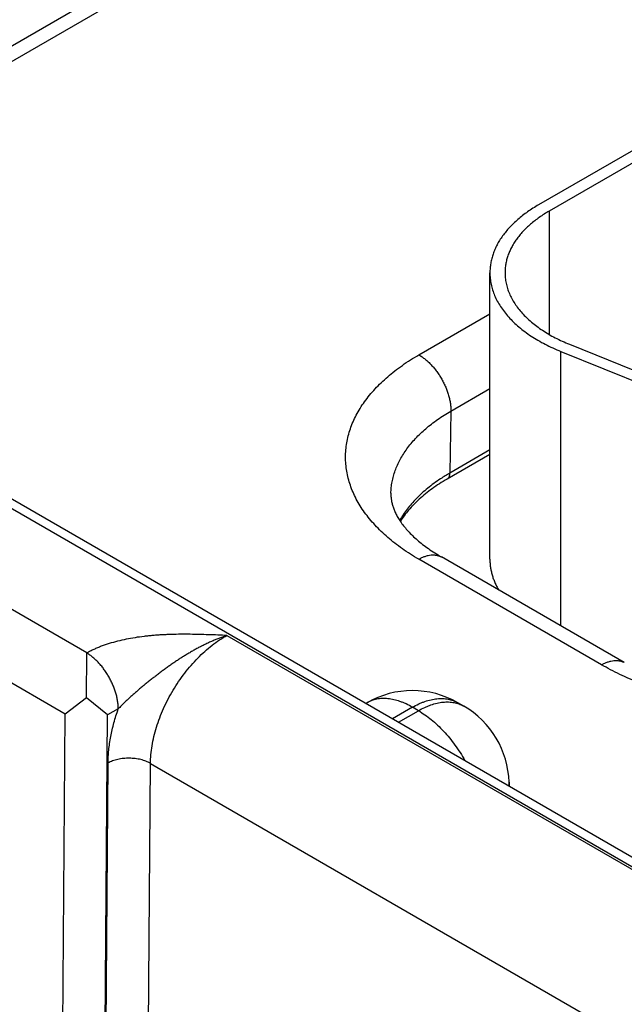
# Model space of a CAD drawing. Header units: inches. Extents: x 0 to 34, y 0 to 22.
# Tile 67 of 116: x 24.767 to 25.167, y 16.338 to 16.989. Entities that reach past the tile are written whole.
import ezdxf

# ---------------------------------------------------------------- set-up
doc = ezdxf.new("R2010")
doc.units = ezdxf.units.IN
doc.header["$LTSCALE"] = 1.87
doc.header["$MEASUREMENT"] = 0
doc.layers.get('0').update_dxf_attribs({"linetype": 'CONTINUOUS'})

msp = doc.modelspace()

# ---------------------------------------------------------------- linework, layer by layer
at = {"color": 7, "linetype": 'CONTINUOUS'}
for p, q in [((22.16375, 18.16577), (27.39505, 15.1453)), ((22.17326, 18.16671), (27.40456, 15.14624)), ((25.0934, 17.16262), (24.71369, 16.94337)), ((25.1084, 17.16113), (24.72869, 16.94189)), ((25.44002, 17.05661), (25.11051, 16.86635)), ((25.44709, 17.05252), (25.11758, 16.86227)), ((25.11758, 16.86227), (25.11758, 16.78063)), ((25.07829, 16.63202), (25.07829, 16.82144)), ((25.03129, 16.76717), (25.07829, 16.79431)), ((25.13093, 16.77415), (25.23823, 16.73077)), ((25.12519, 16.58794), (25.12519, 16.76942)), ((25.12519, 16.76942), (25.23249, 16.72604)), ((25.0525, 16.73), (25.07829, 16.74489)), ((25.0525, 16.73), (25.05187, 16.68903)), ((25.07829, 16.70136), (25.05001, 16.68503)), ((25.07829, 16.70428), (25.05187, 16.68903)), ((24.81169, 16.57007), (24.64915, 16.66392)), ((24.79743, 16.52953), (24.62099, 16.6314)), ((25.15221, 16.5622), (25.03129, 16.63201)), ((25.16721, 16.56368), (25.04629, 16.6335)), ((24.90438, 16.58161), (25.32676, 16.33774)), ((24.8114, 16.54048), (24.81169, 16.57001)), ((24.8114, 16.54048), (24.79743, 16.52953)), ((24.82546, 16.52917), (24.8114, 16.54048)), ((24.99706, 16.53713), (24.99633, 16.53671)), ((25.061, 16.53486), (25.05706, 16.53713)), ((25.05706, 16.53713), (25.05706, 16.53713)), ((24.83248, 16.53308), (24.82546, 16.52917)), ((25.02706, 16.53416), (25.01391, 16.52657)), ((25.01784, 16.52429), (25.031, 16.53189)), ((25.031, 16.53189), (25.02706, 16.53416)), ((24.79382, 16.05769), (24.79743, 16.52953)), ((24.82185, 16.05741), (24.82546, 16.52917)), ((24.82237, 16.05771), (24.82573, 16.49731)), ((24.8504, 16.05742), (24.85377, 16.49702)), ((24.85377, 16.49702), (25.27271, 16.25514)), ((25.09097, 16.48471), (25.09105, 16.48202))]:
    msp.add_line(p, q, dxfattribs=at)
for centre, radius, start, end in [((25.1135, 16.58224), 0.12329, 119.98714, 123.37451), ((25.02706, 16.48517), 0.06, 60.00524, 119.99476), ((25.031, 16.4829), 0.06, 1.73175, 59.99856), ((25.07089, 16.48411), 0.02009, 354.34651, 1.72407)]:
    msp.add_arc(centre, radius, start, end, dxfattribs=at)
for points, knots in [([(25.11051, 16.86635), (25.10925, 16.86563), (25.1068, 16.86414), (25.10327, 16.86178), (25.09994, 16.85933), (25.09683, 16.85678), (25.09394, 16.85415), (25.09127, 16.85143), (25.08884, 16.84865), (25.08665, 16.8458), (25.0847, 16.84289), (25.083, 16.83992), (25.08155, 16.83691), (25.08037, 16.83387), (25.07944, 16.83079), (25.07878, 16.82769), (25.07838, 16.82457), (25.07829, 16.82248), (25.07829, 16.82144)], [0, 0, 0, 0, 0.075234, 0.14856, 0.219957, 0.289421, 0.356964, 0.422623, 0.486453, 0.548536, 0.608976, 0.667902, 0.725471, 0.781863, 0.83728, 0.891946, 0.946102, 1, 1, 1, 1]), ([(25.11758, 16.86227), (25.11643, 16.86161), (25.1142, 16.86026), (25.111, 16.85812), (25.10797, 16.85588), (25.10515, 16.85357), (25.10252, 16.85117), (25.10009, 16.84871), (25.09788, 16.84617), (25.09589, 16.84358), (25.09412, 16.84094), (25.09257, 16.83824), (25.09126, 16.83551), (25.09018, 16.83274), (25.08933, 16.82994), (25.08873, 16.82712), (25.08837, 16.82428), (25.08829, 16.82239), (25.08829, 16.82144)], [0, 0, 0, 0, 0.075234, 0.14856, 0.219957, 0.289421, 0.356964, 0.422623, 0.486453, 0.548536, 0.608976, 0.667902, 0.725471, 0.781863, 0.83728, 0.891946, 0.946102, 1, 1, 1, 1]), ([(25.07829, 16.82144), (25.07829, 16.82081), (25.07832, 16.81954), (25.07847, 16.81763), (25.07872, 16.81573), (25.07918, 16.81319), (25.08001, 16.81003), (25.0814, 16.80629), (25.08316, 16.80261), (25.08531, 16.799), (25.08783, 16.79547), (25.09071, 16.79204), (25.09394, 16.78872), (25.09751, 16.78551), (25.1014, 16.78243), (25.1056, 16.7795), (25.11011, 16.77671), (25.11489, 16.77409), (25.11993, 16.77163), (25.12341, 16.77014), (25.12519, 16.76942)], [0, 0, 0, 0, 0.025681, 0.051407, 0.077226, 0.103181, 0.155659, 0.209187, 0.264061, 0.320538, 0.378831, 0.439109, 0.501497, 0.566081, 0.632907, 0.701985, 0.773296, 0.846789, 0.92239, 1, 1, 1, 1]), ([(25.08829, 16.82144), (25.08829, 16.82029), (25.08841, 16.81797), (25.08895, 16.8145), (25.08985, 16.81107), (25.09111, 16.80767), (25.09272, 16.80432), (25.09467, 16.80104), (25.09696, 16.79783), (25.09958, 16.79471), (25.10252, 16.79169), (25.10576, 16.78878), (25.1093, 16.78598), (25.11312, 16.78331), (25.11721, 16.78078), (25.12156, 16.77839), (25.12615, 16.77616), (25.12931, 16.7748), (25.13093, 16.77415)], [0, 0, 0, 0, 0.051392, 0.103151, 0.15563, 0.20916, 0.264036, 0.320515, 0.37881, 0.43909, 0.50148, 0.566066, 0.632894, 0.701975, 0.773288, 0.846784, 0.922387, 1, 1, 1, 1]), ([(25.03129, 16.63201), (25.0294, 16.6331), (25.02571, 16.63534), (25.0204, 16.63889), (25.0154, 16.64258), (25.01071, 16.64642), (25.00636, 16.65038), (25.00235, 16.65446), (24.99869, 16.65865), (24.99539, 16.66294), (24.99246, 16.66732), (24.9899, 16.67178), (24.98772, 16.67631), (24.98594, 16.6809), (24.98454, 16.68553), (24.98354, 16.6902), (24.98294, 16.69489), (24.98274, 16.69959), (24.98294, 16.70429), (24.98354, 16.70898), (24.98454, 16.71365), (24.98594, 16.71828), (24.98772, 16.72287), (24.9899, 16.7274), (24.99246, 16.73186), (24.99539, 16.73624), (24.99869, 16.74053), (25.00235, 16.74472), (25.00636, 16.7488), (25.01071, 16.75276), (25.0154, 16.7566), (25.0204, 16.76029), (25.02571, 16.76384), (25.0294, 16.76608), (25.03129, 16.76717)], [0, 0, 0, 0, 0.037617, 0.07428, 0.109979, 0.14471, 0.178482, 0.211311, 0.243227, 0.274268, 0.304488, 0.333951, 0.362736, 0.390931, 0.41864, 0.445973, 0.473051, 0.5, 0.526949, 0.554027, 0.58136, 0.609069, 0.637264, 0.666049, 0.695512, 0.725732, 0.756773, 0.788689, 0.821518, 0.85529, 0.890021, 0.92572, 0.962383, 1, 1, 1, 1]), ([(25.03129, 16.76717), (25.03201, 16.76676), (25.03344, 16.76584), (25.03552, 16.76428), (25.03756, 16.7625), (25.03953, 16.76053), (25.04143, 16.75839), (25.04322, 16.75609), (25.0449, 16.75366), (25.04644, 16.75112), (25.04784, 16.7485), (25.04908, 16.74583), (25.05014, 16.74312), (25.05101, 16.74041), (25.0517, 16.73772), (25.05218, 16.73508), (25.05246, 16.73251), (25.05251, 16.73083), (25.0525, 16.73)], [0, 0, 0, 0, 0.055934, 0.1144, 0.175151, 0.237882, 0.302242, 0.367845, 0.434276, 0.501106, 0.567898, 0.634213, 0.699626, 0.763725, 0.826131, 0.886499, 0.944534, 1, 1, 1, 1]), ([(25.01281, 16.67563), (25.01284, 16.6769), (25.013, 16.67943), (25.01356, 16.6832), (25.01443, 16.68696), (25.01562, 16.69068), (25.01712, 16.69437), (25.01892, 16.69801), (25.02102, 16.7016), (25.02343, 16.70512), (25.02612, 16.70857), (25.0291, 16.71194), (25.03236, 16.71522), (25.03588, 16.71841), (25.03967, 16.72149), (25.04371, 16.72446), (25.048, 16.72732), (25.05098, 16.72912), (25.0525, 16.73)], [0, 0, 0, 0, 0.053818, 0.107949, 0.162634, 0.218103, 0.274568, 0.332222, 0.391235, 0.451753, 0.5139, 0.577772, 0.643447, 0.710976, 0.780392, 0.851707, 0.924917, 1, 1, 1, 1]), ([(25.05001, 16.68503), (25.05015, 16.68511), (25.05043, 16.68531), (25.0508, 16.68567), (25.05112, 16.68609), (25.05138, 16.68658), (25.0516, 16.68712), (25.05175, 16.68772), (25.05185, 16.68836), (25.05187, 16.6888), (25.05187, 16.68903)], [0, 0, 0, 0, 0.108527, 0.219013, 0.333245, 0.452714, 0.578548, 0.711495, 0.851952, 1, 1, 1, 1]), ([(25.04567, 16.6852), (25.04418, 16.68422), (25.04128, 16.68221), (25.03714, 16.67902), (25.03329, 16.67572), (25.02973, 16.67231), (25.02647, 16.6688), (25.02352, 16.6652), (25.02089, 16.66152), (25.01934, 16.65898), (25.01862, 16.65771)], [0, 0, 0, 0, 0.137802, 0.271828, 0.402082, 0.528611, 0.651506, 0.770902, 0.886988, 1, 1, 1, 1]), ([(25.05001, 16.68503), (25.04828, 16.68403), (25.04492, 16.68199), (25.04014, 16.67873), (25.03569, 16.67535), (25.03161, 16.67186), (25.0279, 16.66827), (25.02456, 16.6646), (25.02162, 16.66088), (25.01988, 16.65831), (25.01908, 16.65702)], [0, 0, 0, 0, 0.142193, 0.279583, 0.412048, 0.539512, 0.661955, 0.779422, 0.892033, 1, 1, 1, 1]), ([(25.01281, 16.67563), (25.0128, 16.6749), (25.01282, 16.6738), (25.01295, 16.67234), (25.01315, 16.67083), (25.01353, 16.66891), (25.01421, 16.66654), (25.01513, 16.66409), (25.01633, 16.66153), (25.01783, 16.65888), (25.01964, 16.65614), (25.02179, 16.65333), (25.02428, 16.65047), (25.02711, 16.64757), (25.03029, 16.64467), (25.03381, 16.64179), (25.03766, 16.63894), (25.04184, 16.63615), (25.04477, 16.63437), (25.04629, 16.6335)], [0, 0, 0, 0, 0.038958, 0.05865, 0.078605, 0.119768, 0.16325, 0.209732, 0.259776, 0.313811, 0.372144, 0.434963, 0.502364, 0.574358, 0.650895, 0.731876, 0.817165, 0.9066, 1, 1, 1, 1]), ([(25.03129, 16.63201), (25.03197, 16.6324), (25.03332, 16.63311), (25.03538, 16.63395), (25.0374, 16.63454), (25.03937, 16.63487), (25.04097, 16.63493), (25.04219, 16.63483), (25.04307, 16.6347), (25.04393, 16.6345), (25.04475, 16.63423), (25.04554, 16.6339), (25.04604, 16.63364), (25.04629, 16.6335)], [0, 0, 0, 0, 0.148568, 0.289426, 0.422614, 0.548501, 0.667826, 0.725409, 0.781814, 0.837244, 0.891922, 0.94609, 1, 1, 1, 1]), ([(25.07829, 16.63202), (25.07829, 16.63116), (25.07835, 16.62943), (25.07862, 16.62684), (25.07908, 16.62426), (25.07972, 16.62169), (25.08054, 16.61914), (25.08154, 16.61661), (25.08272, 16.61411), (25.08361, 16.61248), (25.08409, 16.61167)], [0, 0, 0, 0, 0.120987, 0.242375, 0.364558, 0.487917, 0.612815, 0.739591, 0.868559, 1, 1, 1, 1]), ([(24.90438, 16.58161), (24.90234, 16.5817), (24.89827, 16.58187), (24.89216, 16.5821), (24.88605, 16.58229), (24.87994, 16.5824), (24.87382, 16.58241), (24.86872, 16.58232), (24.86465, 16.58217), (24.8616, 16.58203), (24.85856, 16.58184), (24.85553, 16.5816), (24.85251, 16.58132), (24.84851, 16.58088), (24.84357, 16.5802), (24.83774, 16.57915), (24.83205, 16.57787), (24.82655, 16.57633), (24.82214, 16.57482), (24.81916, 16.57364), (24.81751, 16.57294), (24.8163, 16.5724), (24.81511, 16.57184), (24.81395, 16.57127), (24.81281, 16.57068), (24.81206, 16.57027), (24.81169, 16.57007)], [0, 0, 0, 0, 0.064622, 0.129264, 0.193941, 0.258655, 0.323388, 0.388097, 0.420423, 0.452714, 0.484955, 0.51713, 0.549219, 0.581201, 0.644741, 0.707526, 0.769292, 0.829745, 0.888564, 0.917261, 0.931414, 0.945429, 0.959302, 0.973027, 0.986593, 1, 1, 1, 1]), ([(24.90438, 16.58161), (24.90356, 16.58135), (24.90194, 16.58079), (24.89951, 16.57989), (24.89708, 16.57893), (24.89466, 16.57791), (24.89224, 16.57683), (24.89024, 16.57588), (24.88864, 16.57509), (24.88704, 16.57428), (24.88505, 16.57324), (24.88267, 16.57194), (24.88031, 16.57059), (24.87795, 16.5692), (24.87601, 16.568), (24.87446, 16.56702), (24.87291, 16.56603), (24.87098, 16.56477), (24.86869, 16.56321), (24.86641, 16.56163), (24.86415, 16.56001), (24.8619, 16.55837), (24.85967, 16.5567), (24.85745, 16.55501), (24.85525, 16.5533), (24.85307, 16.55156), (24.8509, 16.54981), (24.84874, 16.54804), (24.8466, 16.54625), (24.84448, 16.54444), (24.84274, 16.54291), (24.84135, 16.54168), (24.84032, 16.54075), (24.8393, 16.53982), (24.83828, 16.53888), (24.83728, 16.53793), (24.83629, 16.53698), (24.83531, 16.53602), (24.83435, 16.53505), (24.8334, 16.53407), (24.83278, 16.53342), (24.83248, 16.53309)], [0, 0, 0, 0, 0.029372, 0.058981, 0.088813, 0.118861, 0.149121, 0.179582, 0.194883, 0.210229, 0.241049, 0.272034, 0.303168, 0.334435, 0.365822, 0.381556, 0.397315, 0.428901, 0.460565, 0.492294, 0.524077, 0.555902, 0.58776, 0.619642, 0.65154, 0.683447, 0.715357, 0.747263, 0.779155, 0.811022, 0.842847, 0.858736, 0.874605, 0.890448, 0.90626, 0.922034, 0.937761, 0.953433, 0.969038, 0.984566, 1, 1, 1, 1]), ([(24.85377, 16.49702), (24.85378, 16.49893), (24.85398, 16.50284), (24.85476, 16.50877), (24.856, 16.51484), (24.8577, 16.52101), (24.85984, 16.52721), (24.8624, 16.53338), (24.86536, 16.53947), (24.86869, 16.54542), (24.87236, 16.55117), (24.87633, 16.55666), (24.88057, 16.56185), (24.88503, 16.56669), (24.88967, 16.57112), (24.89445, 16.57512), (24.89933, 16.57864), (24.90269, 16.58068), (24.90438, 16.58161)], [0, 0, 0, 0, 0.055899, 0.114223, 0.174747, 0.237188, 0.301221, 0.366485, 0.432594, 0.499144, 0.565724, 0.631921, 0.697331, 0.761564, 0.824255, 0.885075, 0.943735, 1, 1, 1, 1]), ([(24.83248, 16.53308), (24.83248, 16.5339), (24.83241, 16.53558), (24.8321, 16.53813), (24.83161, 16.54075), (24.83092, 16.54342), (24.83005, 16.54611), (24.829, 16.54879), (24.82778, 16.55144), (24.82642, 16.55403), (24.82491, 16.55655), (24.82327, 16.55896), (24.82153, 16.56124), (24.81969, 16.56337), (24.81777, 16.56533), (24.81579, 16.5671), (24.81378, 16.56867), (24.81239, 16.56959), (24.81169, 16.57001)], [0, 0, 0, 0, 0.055917, 0.114368, 0.175102, 0.237813, 0.302147, 0.367721, 0.434123, 0.500927, 0.567699, 0.634004, 0.699419, 0.763537, 0.825975, 0.886388, 0.944477, 1, 1, 1, 1]), ([(25.15221, 16.5622), (25.15288, 16.56259), (25.15423, 16.56329), (25.15629, 16.56414), (25.15832, 16.56473), (25.16028, 16.56506), (25.16188, 16.56511), (25.16311, 16.56502), (25.16399, 16.56488), (25.16484, 16.56468), (25.16566, 16.56442), (25.16646, 16.56409), (25.16696, 16.56382), (25.16721, 16.56368)], [0, 0, 0, 0, 0.148568, 0.289426, 0.422614, 0.548501, 0.667826, 0.725409, 0.781814, 0.837244, 0.891922, 0.94609, 1, 1, 1, 1]), ([(25.3863, 16.5622), (25.38436, 16.56108), (25.38039, 16.5589), (25.37423, 16.55583), (25.36783, 16.55295), (25.36119, 16.55025), (25.35432, 16.54775), (25.34725, 16.54544), (25.34, 16.54333), (25.33257, 16.54143), (25.325, 16.53974), (25.31728, 16.53827), (25.30946, 16.53703), (25.30153, 16.536), (25.29353, 16.5352), (25.28277, 16.53443), (25.26925, 16.53405), (25.25573, 16.53443), (25.24497, 16.5352), (25.23697, 16.536), (25.22905, 16.53703), (25.22122, 16.53827), (25.21351, 16.53974), (25.20593, 16.54143), (25.1985, 16.54333), (25.19125, 16.54544), (25.18418, 16.54775), (25.17732, 16.55025), (25.17067, 16.55295), (25.16427, 16.55583), (25.15811, 16.5589), (25.15414, 16.56108), (25.15221, 16.5622)], [0, 0, 0, 0, 0.027597, 0.055844, 0.084716, 0.114188, 0.144225, 0.174793, 0.205853, 0.237364, 0.269281, 0.301559, 0.334149, 0.367002, 0.400067, 0.433291, 0.5, 0.566709, 0.599933, 0.632998, 0.665851, 0.698441, 0.730719, 0.762636, 0.794147, 0.825207, 0.855775, 0.885812, 0.915284, 0.944156, 0.972403, 1, 1, 1, 1]), ([(25.02706, 16.53416), (25.02571, 16.53494), (25.02365, 16.53602), (25.02086, 16.53723), (25.01816, 16.53825), (25.01547, 16.53904), (25.01279, 16.53957), (25.01085, 16.53982), (25.00894, 16.53995), (25.00708, 16.53995), (25.00526, 16.53981), (25.0035, 16.53954), (25.00179, 16.53914), (25.00014, 16.53861), (24.99856, 16.53794), (24.99755, 16.53742), (24.99706, 16.53713)], [0, 0, 0, 0, 0.14854, 0.219945, 0.289416, 0.42258, 0.486417, 0.548506, 0.608952, 0.667883, 0.725457, 0.781853, 0.837273, 0.891942, 0.946101, 1, 1, 1, 1]), ([(25.02706, 16.53416), (25.02841, 16.53494), (25.03047, 16.53602), (25.03326, 16.53723), (25.03596, 16.53825), (25.03866, 16.53904), (25.04133, 16.53957), (25.04328, 16.53982), (25.04518, 16.53995), (25.04705, 16.53995), (25.04886, 16.53981), (25.05063, 16.53954), (25.05233, 16.53914), (25.05398, 16.53861), (25.05556, 16.53794), (25.05657, 16.53742), (25.05706, 16.53713)], [0, 0, 0, 0, 0.14854, 0.219945, 0.289416, 0.42258, 0.486417, 0.548506, 0.608952, 0.667883, 0.725457, 0.781853, 0.837273, 0.891942, 0.946101, 1, 1, 1, 1]), ([(25.031, 16.53189), (25.03235, 16.53267), (25.03441, 16.53374), (25.0372, 16.53496), (25.0399, 16.53598), (25.04259, 16.53677), (25.04527, 16.53729), (25.04722, 16.53755), (25.04912, 16.53768), (25.05099, 16.53767), (25.0528, 16.53754), (25.05456, 16.53727), (25.05627, 16.53686), (25.05792, 16.53633), (25.0595, 16.53567), (25.06051, 16.53514), (25.061, 16.53486)], [0, 0, 0, 0, 0.148542, 0.219948, 0.289419, 0.422584, 0.48642, 0.548508, 0.608953, 0.667884, 0.725457, 0.781852, 0.837272, 0.891941, 0.9461, 1, 1, 1, 1]), ([(24.82573, 16.49731), (24.82574, 16.49871), (24.82584, 16.50157), (24.82618, 16.50589), (24.82673, 16.5103), (24.82748, 16.51477), (24.82843, 16.51931), (24.82958, 16.52389), (24.83092, 16.52849), (24.83194, 16.53155), (24.83248, 16.53308)], [0, 0, 0, 0, 0.115519, 0.23407, 0.355523, 0.479719, 0.606475, 0.735591, 0.866844, 1, 1, 1, 1]), ([(25.031, 16.53189), (25.03246, 16.53104), (25.03539, 16.52917), (25.03962, 16.52597), (25.04376, 16.52233), (25.04778, 16.51829), (25.05162, 16.5139), (25.05526, 16.50918), (25.05865, 16.5042), (25.06072, 16.50074), (25.0617, 16.49897)], [0, 0, 0, 0, 0.111529, 0.228192, 0.349474, 0.474739, 0.603255, 0.734216, 0.866761, 1, 1, 1, 1]), ([(24.85377, 16.49702), (24.8533, 16.49729), (24.85232, 16.49781), (24.85076, 16.49847), (24.8491, 16.49905), (24.84735, 16.49954), (24.84553, 16.49993), (24.84365, 16.50021), (24.84174, 16.50039), (24.8398, 16.50047), (24.83787, 16.50043), (24.83595, 16.50029), (24.83406, 16.50004), (24.83223, 16.49969), (24.83046, 16.49924), (24.82878, 16.4987), (24.82721, 16.49806), (24.82621, 16.49757), (24.82573, 16.49731)], [0, 0, 0, 0, 0.055795, 0.11408, 0.174617, 0.237111, 0.301226, 0.366589, 0.432804, 0.49946, 0.566134, 0.632405, 0.697861, 0.762102, 0.824755, 0.885479, 0.943975, 1, 1, 1, 1])]:
    msp.add_open_spline(points, degree=3, knots=knots, dxfattribs=at)

doc.saveas('drawing.dxf')
